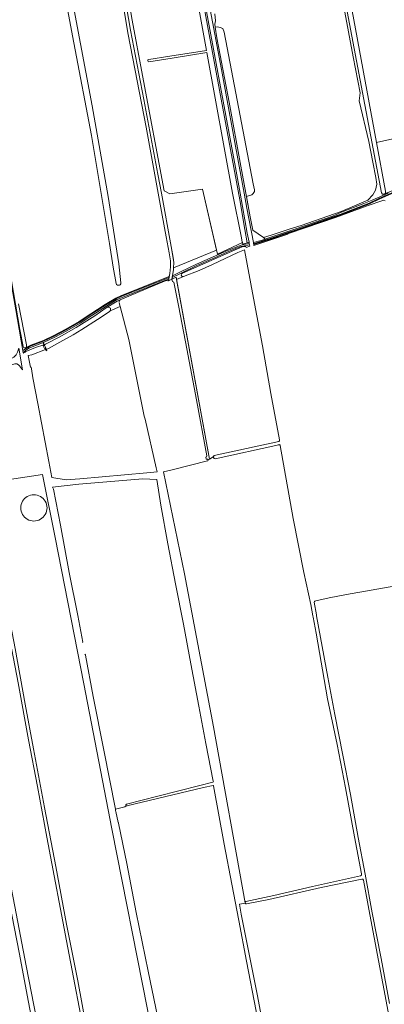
# Model space of a CAD drawing. Header units: metres. Extents: x 209813 to 223847, y 571801 to 587119.
# Tile 125 of 256: x 215174 to 215443, y 573149 to 573876. Entities that reach past the tile are written whole.
import ezdxf

# ---------------------------------------------------------------- set-up
doc = ezdxf.new("R2010")
doc.units = ezdxf.units.M
for name, color, linetype, lineweight in [('B-RO-GR-GRAS-GV', 8, 'Continuous', 0), ('B-RO-GR-GROENVOORZIENING-GV', 8, 'Continuous', 0), ('B-RO-GR-HOUTWAL-GV', 8, 'Continuous', 0), ('B-RO-KW-KUNSTWERK_STUW-GV', 8, 'Continuous', 0), ('B-RO-OG-BEBOUWING_OPSLAGTANK-GV', 8, 'Continuous', 0), ('B-RO-OG-TERREIN_CULTUURSCHEIDING-GV', 8, 'Continuous', 0), ('B-RO-OG-WEG-GV', 8, 'Continuous', 0), ('B-RO-VH-ONVERHARD-GV', 8, 'Continuous', 0), ('B-RO-VH-VERHARDING_HALFVERHARDING-GV', 8, 'Continuous', 0), ('B-RO-VH-VERHARDING_OPEN-GV', 8, 'Continuous', 0), ('B-RO-VH-VERHARDING_PUIN-GV', 8, 'Continuous', 0)]:
    doc.layers.add(name, color=color, linetype=linetype, lineweight=lineweight)

msp = doc.modelspace()

# ---------------------------------------------------------------- linework, layer by layer
at = {"layer": 'B-RO-GR-GRAS-GV', "flags": 128}
for points in [[(215524.018, 573804.775), (215519.122, 573832.221), (215511.787, 573872.548), (215505.175, 573907.78), (215499.425, 573938.591), (215493.634, 573971.348), (215487.658, 574006.689), (215486.476, 574014.824), (215476.343, 574013.227), (215438.077, 574006.641), (215426.538, 574005.037), (215398.382, 574000.381), (215397.732, 574000.079), (215397.497, 573999.77), (215397.474, 573998.984), (215412.944, 573914.97), (215436.94, 573785.529)], [(215213.774, 573883.262), (215227.16, 573812.541), (215239.061, 573745.524), (215246.764, 573695.713), (215248.335, 573681.777), (215248.319, 573680.976), (215247.802, 573680.421), (215247.256, 573680.045), (215246.464, 573680.019), (215245.853, 573680.107), (215245.168, 573680.467), (215244.76, 573681.283), (215242.704, 573693.35), (215239.904, 573710.857), (215226.598, 573790.624), (215213.756, 573859.07), (215191.86, 573975.93)], [(215311.566, 573853.428), (215292.101, 573960.427), (215291.654, 573960.795), (215287.945, 573960.082), (215251.043, 573952.518), (215249.883, 573952.296), (215249.519, 573952.442), (215243.717, 573951.358), (215247.946, 573927.805), (215250.306, 573926.508), (215248.967, 573921.512), (215256.768, 573875.807), (215264.254, 573834.964), (215280.289, 573749.822), (215284.357, 573747.477), (215308.665, 573750.906), (215319.539, 573703.039), (215337.957, 573711.566), (215337.891, 573711.769), (215337.219, 573715.062), (215330.752, 573747.963), (215311.86, 573851.812), (215286.203, 573847.678), (215269.037, 573844.948)], [(215172.897, 573666.199), (215178.719, 573636.121), (215178.845, 573635.373), (215178.845, 573634.838), (215179.04, 573634.193), (215181.939, 573635.747), (215191.154, 573639.281), (215198.896, 573642.946), (215207.821, 573647.532), (215217.495, 573653.249), (215226.137, 573658.944), (215236.818, 573665.766), (215244.571, 573670.51), (215248.854, 573672.369), (215283.967, 573686.426), (215284.4, 573688.61), (215284.97, 573693.52), (215284.91, 573698.08), (215283.94, 573704), (215281.65, 573715.87), (215278.81, 573731.68), (215275.78, 573748), (215267.09, 573796.66), (215253.63, 573865.17), (215238.886, 573953.246)], [(215317.521, 573880.331), (215318.22, 573875.36), (215317.66, 573872.84), (215317.82, 573870.59), (215319.674, 573870.942), (215321.658, 573870.413), (215323.643, 573869.487), (215324.436, 573866.974), (215345.868, 573754.922), (215346.794, 573750.557), (215346.794, 573749.234), (215345.868, 573747.779), (215344.809, 573746.852), (215340.925, 573745.653), (215343.65, 573730.61), (215345.606, 573720.642), (215353.438, 573715.19), (215359.237, 573717.108), (215372.575, 573721.379), (215381.347, 573724.156), (215410.791, 573734.368), (215430.404, 573742.735), (215434.106, 573746.852), (215436.223, 573750.16), (215437.149, 573754.658), (215436.488, 573759.685), (215434.106, 573770.797), (215431.196, 573786.143), (215424.052, 573816.173), (215424.714, 573822.127), (215419.687, 573848.585), (215410.029, 573900.311)], [(215268.899, 573846.7), (215284.553, 573849.107), (215311.566, 573853.428)], [(215526.386, 573791.504), (215524.018, 573804.775), (215436.94, 573785.529), (215443.616, 573749.487), (215443.616, 573748.053), (215443.067, 573747.604), (215451.292, 573751.002), (215481.05, 573760.104), (215496.008, 573764.55), (215499.119, 573765.234), (215497.545, 573771.682), (215518.475, 573779.386), (215518.96, 573783.139), (215528.33, 573786.599), (215527.531, 573790.935)], [(215365.443, 573565.923), (215358.94, 573599.952), (215352.823, 573635.363), (215346.105, 573670.489), (215339.466, 573706.065), (215334.689, 573704.067), (215315.869, 573695.366), (215306.058, 573690.989), (215294.465, 573686.52), (215289.389, 573684.202), (215313.791, 573551.66)], [(215317.165, 573554.248), (215364.739, 573564.576)], [(215364.8, 573562.236), (215317.915, 573551.879)], [(215425.865, 573245.323), (215420.558, 573272.779), (215413.925, 573308.967), (215407.756, 573340.803), (215400.812, 573374.548), (215392.26, 573423.074), (215390.156, 573434.827), (215389.847, 573435.894), (215388.342, 573444.169), (215383.331, 573467.896), (215375.431, 573507.797), (215365.935, 573561.638)], [(215316.53, 573553.412), (215313.791, 573551.66), (215312.533, 573551.356)], [(215312.212, 573550.218), (215286.178, 573543.753), (215279.856, 573542.275), (215295.286, 573466.783), (215316.717, 573353.842), (215340.032, 573223.812)], [(215145.997, 573534.871), (215145.258, 573538.27), (215132.748, 573543.521), (215108.458, 573535.747), (215109.017, 573535.334), (215109.471, 573534.457), (215110.785, 573528.39), (215128.718, 573437.532), (215137.203, 573393.232), (215145.373, 573351.577), (215153.43, 573309.117), (215160.907, 573268.227), (215170.013, 573221.322), (215178.381, 573177.367), (215186.006, 573138.357)], [(215286.537, 573051.65), (215267.909, 573145.137), (215241.683, 573278.529), (215220.904, 573385.759), (215199.957, 573493.608), (215190.631, 573540.23), (215147.886, 573533.864), (215149.828, 573521.561), (215155.759, 573489.406), (215162.516, 573452.935), (215170.277, 573411.795), (215177.826, 573370.69), (215183.937, 573337.722), (215192.058, 573294.424), (215200.358, 573250.773), (215208.3, 573208.253), (215216.595, 573166.301), (215225.223, 573119.217), (215233.233, 573077.689), (215240.174, 573041.394)], [(215316.522, 573313.848), (215310.896, 573341.597), (215305.853, 573369.269), (215299.898, 573400.522), (215294.48, 573429.626), (215288.688, 573459.499), (215283.083, 573489.16), (215277.694, 573517.52), (215274.853, 573536.465), (215264.48, 573537.141), (215217.305, 573533.148), (215198.019, 573530.816), (215198.643, 573529.308)], [(215287.549, 572784.79), (215282.379, 572809.778), (215273.95, 572853.39), (215258.737, 572932.379), (215250.278, 572975.018), (215244.48, 573005.888), (215238.157, 573039.059), (215230.287, 573080.045), (215222.712, 573119.8), (215209.275, 573190.65), (215193.794, 573272.526), (215186.842, 573309.881), (215180.289, 573344.35), (215172.513, 573386.309), (215164.343, 573429.858), (215156.996, 573469.515), (215149.684, 573508.134), (215145.491, 573533.98)], [(215198.643, 573529.308), (215203.78, 573502.778), (215210.32, 573467.97), (215216.533, 573436.063), (215220.163, 573416.537)], [(215477.692, 573462.593), (215414.784, 573451.56), (215402.034, 573449.088), (215392.218, 573446.95), (215391.296, 573446.597), (215391.056, 573446.356), (215390.922, 573445.966), (215392.728, 573436.581), (215392.728, 573435.769), (215395.56, 573419.797), (215400.979, 573390.667), (215406.26, 573362.969), (215412.079, 573332.857), (215417.709, 573303.993), (215423.32, 573272.182), (215428.547, 573245.015), (215433.803, 573216.627), (215440.323, 573182.775), (215446.469, 573149.665)], [(215222.315, 573406.81), (215227.993, 573376.391), (215235.715, 573336.702), (215244.34, 573293.105)], [(215252.439, 573296.677), (215275.596, 573302.583), (215306.551, 573310.554), (215316.286, 573312.945)], [(215316.434, 573310.503), (215309.289, 573309.023), (215252.841, 573295.458)], [(215354.037, 573114.578), (215352.153, 573123.704), (215348.745, 573140.023), (215348.052, 573143.937), (215341.019, 573180.867), (215335.413, 573210.846), (215330.081, 573237.668), (215324.582, 573267.17), (215316.727, 573310.309)], [(215185.092, 573124.938), (215179.955, 573151.724), (215173.493, 573186.137), (215165.906, 573225.148), (215158.665, 573263.547), (215151.771, 573301.524)], [(215252.211, 573295.633), (215251.2, 573294.767), (215244.34, 573293.105), (215244.476, 573292.416)], [(215244.35, 573291.764), (215244.721, 573291.475), (215246.251, 573283.368)], [(215246.698, 573282.83), (215252.764, 573252.905), (215259.662, 573216.824), (215268.456, 573173.564), (215274.055, 573146.186), (215281.452, 573108.478), (215283.059, 573099.852)], [(215340.609, 573224.801), (215361.141, 573229.345), (215389.605, 573236.009), (215425.205, 573243.834)], [(215426.009, 573241.448), (215396.084, 573235.257), (215357.354, 573226.468), (215340.985, 573223.076)], [(215495.124, 572874.988), (215490.902, 572898.185), (215485.443, 572927.899), (215479.46, 572959.868), (215474.44, 572988.974), (215469.185, 573016.645), (215464.343, 573039.353), (215458.598, 573071.164), (215444.712, 573147.44), (215432.002, 573215.424), (215427.179, 573240.734)], [(215340.034, 573223.8), (215335.743, 573222.905)], [(215335.743, 573222.905), (215337.134, 573215.638), (215349.038, 573155.256), (215354.455, 573126.259), (215356.372, 573115.036)]]:
    msp.add_lwpolyline(points, dxfattribs=at)
at = {"layer": 'B-RO-GR-GRAS-GV'}
for points in [[(215269.037, 573844.948, -0.9522645), (215268.899, 573846.7)], [(215364.739, 573564.576, 0.3570554), (215365.443, 573565.923)], [(215365.935, 573561.638, 0.4313706), (215364.8, 573562.236)], [(215312.533, 573551.356, -0.4712984), (215312.212, 573550.218)], [(215193.88, 573515.619, -1.0000514), (215174.439, 573515.619)], [(215220.163, 573416.537, -0.1029157), (215220.047, 573416.187)], [(215221.86, 573407.447, -0.1945363), (215222.315, 573406.81)], [(215316.286, 573312.945, 0.2938929), (215316.522, 573313.848)], [(215316.727, 573310.309, 0.3567901), (215316.434, 573310.503)], [(215244.476, 573292.416, -0.1772257), (215244.35, 573291.764)], [(215246.251, 573283.368, -0.1391182), (215246.698, 573282.83)], [(215425.205, 573243.834, 0.3492299), (215425.865, 573245.323)], [(215427.179, 573240.734, 0.3435748), (215426.009, 573241.448)]]:
    msp.add_lwpolyline(points, format="xyb", dxfattribs=at)
at = {"layer": 'B-RO-GR-GRAS-GV', "flags": 128}
msp.add_lwpolyline([(215181.661, 573619.472), (215182.078, 573619.389), (215182.44, 573618.257), (215183.419, 573611.739), (215186.995, 573592.592), (215195.119, 573549.802), (215197.523, 573538.1), (215208.049, 573536.339), (215218.042, 573537.111), (215267.494, 573541.575), (215275.07, 573542.247), (215274.458, 573545.279), (215266.239, 573581.167), (215265.624, 573583.233), (215254.279, 573639.924), (215247.839, 573664.248), (215240.456, 573661.23), (215239.754, 573660.46), (215231.165, 573654.705), (215219.458, 573647.435), (215213.202, 573643.471), (215203.389, 573637.847), (215195.001, 573633.388), (215193.259, 573632.639), (215193.611, 573631.757), (215193.181, 573631.565), (215192.849, 573632.462), (215182.587, 573628.65), (215180.018, 573628.045)], close=True, dxfattribs=at)
at = {"layer": 'B-RO-GR-GRAS-GV'}
for centre, radius, start, end in [((215317.763, 573553.135), 1.264, 118.234972, 275.019742), ((215252.675, 573296.079), 0.643, 111.501373, 286.478898), ((215340.912, 573223.961), 0.893, 109.858796, 275.019742)]:
    msp.add_arc(centre, radius, start, end, dxfattribs=at)
at = {"layer": 'B-RO-GR-GROENVOORZIENING-GV', "flags": 128}
for points in [[(215499.119, 573765.234), (215496.008, 573764.55), (215481.05, 573760.104), (215451.292, 573751.002), (215442.283, 573747.247), (215441.217, 573747.247), (215440.574, 573748.293), (215410.879, 573905.732)], [(215410.029, 573900.311), (215419.687, 573848.585), (215424.714, 573822.127), (215424.052, 573816.173), (215431.196, 573786.143), (215434.106, 573770.797), (215436.488, 573759.685), (215437.149, 573754.658), (215436.223, 573750.16), (215434.106, 573746.852), (215430.404, 573742.735), (215410.791, 573734.368), (215381.347, 573724.156), (215372.575, 573721.379), (215359.237, 573717.108), (215353.438, 573715.19), (215354.792, 573714.01), (215358.965, 573715.429), (215370.64, 573719.447), (215377.318, 573721.703), (215404.312, 573731.094), (215410.981, 573733.906), (215427.654, 573740.353), (215433.696, 573742.805), (215445.388, 573748.111)], [(215445.926, 573746.849), (215451.913, 573749.234), (215481.59, 573758.312), (215496.476, 573762.736), (215499.563, 573763.414), (215499.445, 573763.9), (215496.351, 573763.22), (215481.446, 573758.791), (215451.747, 573749.706), (215438.691, 573744.103), (215431.492, 573740.601), (215409.842, 573732.277), (215377.545, 573721.041), (215370.866, 573718.785), (215359.191, 573714.767), (215346.207, 573710.648), (215346.299, 573710.154)], [(215445.926, 573746.849), (215438.91, 573743.654), (215431.691, 573740.142), (215410.014, 573731.807), (215377.707, 573720.568), (215371.027, 573718.312), (215359.353, 573714.294), (215346.299, 573710.154), (215346.445, 573709.368), (215371.425, 573717.655), (215371.521, 573717.881), (215372.744, 573718.446), (215406.755, 573729.936), (215430.093, 573738.597), (215441.458, 573742.69), (215442.077, 573742.807), (215443.156, 573742.344)], [(215282.956, 573683.155), (215283.352, 573683.326), (215283.614, 573684.646), (215245.229, 573669.154), (215237.613, 573664.494), (215226.992, 573657.712), (215218.284, 573651.973), (215208.548, 573646.219), (215199.543, 573641.593), (215191.733, 573637.896), (215180.51, 573633.495), (215178.029, 573631.828), (215176.314, 573629.923)], [(215176.314, 573629.923), (215177.765, 573630.48), (215178.352, 573631.093), (215179.376, 573631.674), (215185.466, 573634.041), (215191.552, 573635.966), (215191.026, 573637.388), (215191.31, 573637.53), (215191.891, 573636.073), (215192.846, 573636.375), (215202.861, 573641.626), (215215.378, 573648.798), (215229.106, 573657.533), (215237.445, 573663.254), (215245.68, 573668.258), (215247.825, 573669.305), (215266.962, 573677.24), (215281.809, 573683.559)], [(215248.957, 573671.872), (215283.851, 573685.841), (215283.967, 573686.426), (215248.854, 573672.369)]]:
    msp.add_lwpolyline(points, dxfattribs=at)
for points in [[(215340.925, 573745.653), (215344.809, 573746.852), (215345.868, 573747.779), (215346.794, 573749.234), (215346.794, 573750.557), (215345.868, 573754.922), (215324.436, 573866.974), (215323.643, 573869.487), (215321.658, 573870.413), (215319.674, 573870.942), (215317.82, 573870.59), (215319.19, 573862.73), (215328.18, 573815.16), (215336.72, 573767.97), (215340.5, 573748)], [(215340.162, 573710.242), (215343.034, 573710.765), (215342.855, 573711.717), (215338.313, 573710.462), (215337.957, 573711.566), (215319.539, 573703.039), (215318.874, 573705.967), (215287.208, 573692.83), (215287.1, 573691.46), (215286.34, 573686.918), (215292.363, 573689.843), (215304.113, 573695.641), (215316.417, 573700.905), (215326.889, 573705.699), (215335.797, 573709.221), (215337.851, 573709.822)], [(215286.01, 573684.473), (215289.085, 573685.855), (215289.389, 573684.202), (215294.465, 573686.52), (215293.372, 573686.677), (215292.738, 573687.529), (215293.08, 573688.44), (215293.748, 573688.9), (215310.987, 573696.455), (215334.255, 573706.805), (215337.831, 573708.361), (215339.424, 573708.74), (215340.438, 573708.515), (215340.693, 573707.92), (215343.385, 573708.9), (215343.219, 573709.783), (215338.091, 573708.85), (215336.12, 573708.274), (215327.28, 573704.778), (215316.843, 573700), (215304.444, 573694.695), (215292.748, 573688.92), (215286.184, 573685.759)], [(215179.189, 573633.7), (215182.146, 573635.291), (215191.351, 573638.821), (215199.117, 573642.498), (215208.063, 573647.094), (215217.76, 573652.825), (215226.409, 573658.525), (215237.083, 573665.342), (215244.802, 573670.065), (215248.957, 573671.872), (215248.854, 573672.369), (215244.571, 573670.51), (215236.818, 573665.766), (215226.137, 573658.944), (215217.495, 573653.249), (215207.821, 573647.532), (215198.896, 573642.946), (215191.154, 573639.281), (215181.939, 573635.747), (215179.04, 573634.193)]]:
    msp.add_lwpolyline(points, close=True, dxfattribs=at)
at = {"layer": 'B-RO-GR-GROENVOORZIENING-GV'}
msp.add_lwpolyline([(215281.809, 573683.559, -0.3716642), (215282.956, 573683.155)], format="xyb", dxfattribs=at)
at = {"layer": 'B-RO-GR-HOUTWAL-GV', "flags": 128}
for points in [[(215312.533, 573551.356), (215313.791, 573551.66), (215289.085, 573685.855), (215286.01, 573684.473), (215286.325, 573682.709)], [(215287.418, 573682.261), (215291.116, 573663.868), (215296.937, 573632.951), (215304.193, 573595.314), (215311.672, 573554.102)], [(215310.939, 573552.988), (215311.239, 573551.544), (215311.786, 573551.677)]]:
    msp.add_lwpolyline(points, dxfattribs=at)
at = {"layer": 'B-RO-GR-HOUTWAL-GV'}
for points in [[(215286.325, 573682.709, -0.2662936), (215287.418, 573682.261)], [(215311.672, 573554.102, -0.3625023), (215310.939, 573552.988)], [(215311.786, 573551.677, -0.2871438), (215312.533, 573551.356)]]:
    msp.add_lwpolyline(points, format="xyb", dxfattribs=at)
at = {"layer": 'B-RO-KW-KUNSTWERK_STUW-GV', "flags": 128}
msp.add_lwpolyline([(215192.878, 573633.596), (215191.31, 573637.53), (215191.026, 573637.388), (215191.762, 573635.398), (215191.129, 573635.159), (215191.904, 573633.177), (215192.491, 573633.429), (215193.181, 573631.565), (215193.611, 573631.757)], close=True, dxfattribs=at)
at = {"layer": 'B-RO-OG-BEBOUWING_OPSLAGTANK-GV'}
msp.add_lwpolyline([(215193.88, 573515.619, 1.0000514), (215174.439, 573515.619)], format="xyb", dxfattribs=at)
at = {"layer": 'B-RO-OG-TERREIN_CULTUURSCHEIDING-GV', "flags": 128}
msp.add_lwpolyline([(215129.04, 573889.08), (215138.23, 573839.08), (215147.31, 573790.53), (215155.24, 573748), (215159.21, 573727.37), (215164.19, 573699.59), (215170.83, 573661.9), (215176.008, 573631.71), (215179.189, 573633.7), (215179.04, 573634.193), (215178.845, 573634.838), (215178.715, 573634.382), (215178.182, 573633.811), (215177.427, 573633.811), (215176.822, 573633.904), (215176.302, 573634.854), (215173.818, 573647.434), (215163.048, 573710.527), (215152.113, 573769.05), (215129.289, 573890.55)], dxfattribs=at)
at = {"layer": 'B-RO-OG-WEG-GV', "flags": 128}
msp.add_lwpolyline([(215341.377, 573711.308), (215342.855, 573711.717), (215341.58, 573718.52), (215336.37, 573748), (215332.96, 573767.02), (215307.48, 573903.62), (215292.39, 573983.74), (215282.44, 574035.79), (215280.69, 574045.035), (215280.394, 574046.166), (215278.941, 574048.756), (215278.49, 574048.633), (215279.873, 574046.142), (215280.158, 574045.223), (215280.249, 574044.665), (215336.145, 573742.999), (215339.839, 573721.226)], close=True, dxfattribs=at)
msp.add_lwpolyline([(215313.476, 573887.486), (215322.6, 573839.39), (215335.63, 573767.87), (215339.34, 573748), (215341.31, 573737), (215346.043, 573711.531), (215351.855, 573713.011), (215354.792, 573714.01), (215353.438, 573715.19), (215345.606, 573720.642), (215343.65, 573730.61), (215340.5, 573748), (215336.72, 573767.97), (215328.18, 573815.16), (215319.19, 573862.73), (215317.82, 573870.59), (215317.66, 573872.84), (215318.22, 573875.36), (215317.521, 573880.331)], dxfattribs=at)
at = {"layer": 'B-RO-VH-ONVERHARD-GV', "flags": 128}
for points in [[(215241.591, 573950.961), (215244.49, 573933.19), (215255.43, 573868.39), (215265.29, 573817.26), (215275.63, 573761.95), (215278.18, 573748), (215285.5, 573708.61), (215286.92, 573700.55), (215287.39, 573696.83), (215287.208, 573692.83), (215318.874, 573705.967), (215308.665, 573750.906), (215284.357, 573747.477), (215280.289, 573749.822), (215264.254, 573834.964), (215256.768, 573875.807), (215248.967, 573921.512), (215250.306, 573926.508), (215247.946, 573927.805), (215243.717, 573951.358)], [(215175.709, 573617.492), (215173.007, 573633.557), (215172.125, 573630.501), (215171.034, 573628.5), (215169.397, 573626.802), (215167.276, 573625.771), (215142.058, 573616.552), (215122.212, 573609.149), (215119.019, 573607.905), (215118.77, 573607.68), (215118.28, 573607.28), (215117.95, 573607.05), (215119.307, 573604.435), (215125.513, 573606.816), (215148.583, 573615.581), (215158.346, 573618.575), (215170.024, 573621.864), (215171.475, 573621.974), (215172.789, 573621.333), (215173.654, 573620.371)]]:
    msp.add_lwpolyline(points, close=True, dxfattribs=at)
msp.add_lwpolyline([(215247.825, 573669.305), (215245.68, 573668.258), (215237.445, 573663.254), (215238.973, 573663.8), (215239.794, 573663.604), (215240.619, 573663.02), (215240.696, 573662.085), (215240.456, 573661.23), (215247.839, 573664.248), (215247.076, 573667.132)], dxfattribs=at)
at = {"layer": 'B-RO-VH-ONVERHARD-GV'}
msp.add_lwpolyline([(215246.973, 573667.629, -0.2749677), (215247.825, 573669.305)], format="xyb", dxfattribs=at)
at = {"layer": 'B-RO-VH-VERHARDING_HALFVERHARDING-GV', "flags": 128}
for points in [[(215343.034, 573710.765), (215337.851, 573709.822), (215335.797, 573709.221), (215326.889, 573705.699), (215316.417, 573700.905), (215304.113, 573695.641), (215292.363, 573689.843), (215286.34, 573686.918), (215286.184, 573685.759), (215292.748, 573688.92), (215304.444, 573694.695), (215316.843, 573700), (215327.28, 573704.778), (215336.12, 573708.274), (215338.091, 573708.85), (215343.219, 573709.783)], [(215177.343, 573632.596), (215176.008, 573631.71), (215176.301, 573630.001), (215178.029, 573631.828), (215180.51, 573633.495), (215191.733, 573637.896), (215199.543, 573641.593), (215208.548, 573646.219), (215218.284, 573651.973), (215226.992, 573657.712), (215237.613, 573664.494), (215245.229, 573669.154), (215283.614, 573684.646), (215283.851, 573685.841), (215248.957, 573671.872), (215244.802, 573670.065), (215237.083, 573665.342), (215226.409, 573658.525), (215217.76, 573652.825), (215208.063, 573647.094), (215199.117, 573642.498), (215191.351, 573638.821), (215182.146, 573635.291)]]:
    msp.add_lwpolyline(points, close=True, dxfattribs=at)
at = {"layer": 'B-RO-VH-VERHARDING_OPEN-GV', "flags": 128}
msp.add_lwpolyline([(215445.388, 573748.111), (215433.696, 573742.805), (215427.654, 573740.353), (215410.981, 573733.906), (215404.312, 573731.094), (215377.318, 573721.703), (215370.64, 573719.447), (215358.965, 573715.429), (215351.855, 573713.011), (215346.043, 573711.531), (215346.207, 573710.648), (215359.191, 573714.767), (215370.866, 573718.785), (215377.545, 573721.041), (215409.842, 573732.277), (215431.492, 573740.601), (215438.691, 573744.103), (215451.747, 573749.706)], dxfattribs=at)
at = {"layer": 'B-RO-VH-VERHARDING_PUIN-GV', "flags": 128}
msp.add_lwpolyline([(215238.4, 573956.15), (215253.63, 573865.17), (215267.09, 573796.66), (215275.78, 573748), (215278.81, 573731.68), (215281.65, 573715.87), (215283.94, 573704), (215284.91, 573698.08), (215284.97, 573693.52), (215284.4, 573688.61), (215283.352, 573683.326), (215286.01, 573684.473), (215287.1, 573691.46), (215287.208, 573692.83), (215287.39, 573696.83), (215286.23, 573704.36), (215285.5, 573708.61), (215278.18, 573748), (215275.63, 573761.95), (215265.29, 573817.26), (215255.43, 573868.39), (215244.49, 573933.19)], dxfattribs=at)

doc.saveas('drawing.dxf')
